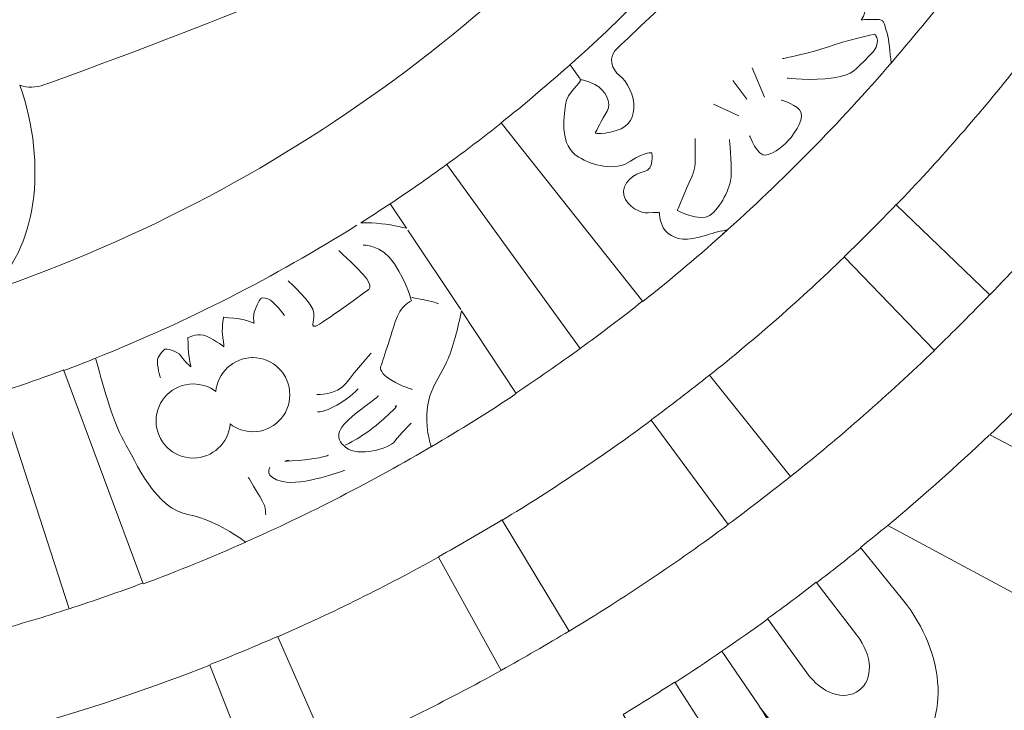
# Model space of a CAD drawing. Header units: millimetres. Extents: x -235 to 244, y -214 to 172.
# Tile 92 of 108: x 83 to 102, y 73 to 86. Entities that reach past the tile are written whole.
import ezdxf

# ---------------------------------------------------------------- set-up
doc = ezdxf.new("R2010")
doc.units = ezdxf.units.MM
doc.header["$MEASUREMENT"] = 0
doc.layers.add('Layer 1', color=7, linetype='Continuous')

msp = doc.modelspace()

# ---------------------------------------------------------------- linework, layer by layer
at = {"layer": 'Layer 1', "lineweight": 15}
for points, knots in [([(73.5153, 171.5214), (38.3394, 171.4537), (9.8583, 142.9189), (9.8583, 107.7417), (9.8583, 107.7417), (9.8583, 72.5175), (38.4139, 43.9619), (73.638, 43.9619), (73.638, 43.9619), (108.8618, 43.9619), (137.4178, 72.5175), (137.4178, 107.7417), (137.4178, 107.7417), (137.4178, 142.9655), (108.8632, 171.5214), (73.638, 171.5214), (73.638, 171.5214), (73.638, 171.5214), (73.5153, 171.5214), (73.5153, 171.5214)], [0, 0, 0, 0, 0.1666667, 0.1666667, 0.1666667, 0.1666667, 0.3333333, 0.3333333, 0.3333333, 0.3333333, 0.5, 0.5, 0.5, 0.5, 0.6666667, 0.6666667, 0.6666667, 0.6666667, 1, 1, 1, 1]), ([(96.9228, 91.3266), (93.4984, 86.4963), (88.605, 82.784), (82.8914, 80.8328), (82.8914, 80.8328), (83.7529, 81.6181), (83.991, 83.1918), (83.4509, 84.7243), (83.4509, 84.7243), (83.5998, 84.676), (83.761, 84.6774), (83.9084, 84.731), (83.9084, 84.731), (83.9084, 84.731), (88.3718, 86.327), (90.9337, 87.5645), (90.9337, 87.5645), (93.359, 88.7343), (96.4747, 90.9985), (96.9228, 91.3266)], [0, 0, 0, 0, 0.1666667, 0.1666667, 0.1666667, 0.1666667, 0.3333333, 0.3333333, 0.3333333, 0.3333333, 0.5, 0.5, 0.5, 0.5, 0.6666667, 0.6666667, 0.6666667, 0.6666667, 1, 1, 1, 1]), ([(97.4572, 88.9136), (97.4572, 88.9136), (100.8337, 86.2317), (100.8337, 86.2317), (100.8337, 86.2317), (100.5401, 85.8624), (100.2368, 85.5015), (99.9281, 85.1445), (99.9281, 85.1445), (99.9129, 85.3456), (99.891, 85.5826), (99.8536, 85.7068), (99.8536, 85.7068), (99.7916, 85.9178), (99.8028, 85.9657), (99.6677, 85.97), (99.6677, 85.97), (99.5326, 85.9728), (99.3658, 85.9629), (99.3658, 85.9629), (99.3658, 85.9629), (99.3658, 85.9629), (99.443, 86.0596), (99.4501, 86.2152), (99.4501, 86.2152), (99.4568, 86.3697), (99.3672, 86.5887), (99.1883, 86.6494), (99.1883, 86.6494), (99.0091, 86.7087), (98.9318, 86.7059), (98.6919, 86.4949), (98.6919, 86.4949), (98.4619, 86.2924), (98.3695, 86.2882), (98.2661, 86.2275), (98.2661, 86.2275), (98.3515, 86.3365), (98.4358, 86.4028), (98.4813, 86.6314), (98.4813, 86.6314), (98.5268, 86.8643), (98.4743, 87.3204), (98.3254, 87.4735), (98.3254, 87.4735), (98.1751, 87.6263), (97.7962, 87.9297), (97.5221, 87.8827), (97.5221, 87.8827), (97.2491, 87.8358), (97.1447, 87.7215), (97.0674, 87.6376), (97.0674, 87.6376), (96.9916, 87.5532), (96.9418, 87.4474), (96.9418, 87.4474), (96.9418, 87.4474), (96.9418, 87.4474), (96.7517, 87.5395), (96.6444, 87.6566), (96.6444, 87.6566), (96.6166, 87.6869), (96.5587, 87.7395), (96.5121, 87.785), (96.5121, 87.785), (96.8346, 88.153), (97.1514, 88.529), (97.4572, 88.9136)], [0, 0, 0, 0, 0.0555556, 0.0555556, 0.0555556, 0.0555556, 0.1111111, 0.1111111, 0.1111111, 0.1111111, 0.1666667, 0.1666667, 0.1666667, 0.1666667, 0.2222222, 0.2222222, 0.2222222, 0.2222222, 0.2777778, 0.2777778, 0.2777778, 0.2777778, 0.3333333, 0.3333333, 0.3333333, 0.3333333, 0.3888889, 0.3888889, 0.3888889, 0.3888889, 0.4444444, 0.4444444, 0.4444444, 0.4444444, 0.5, 0.5, 0.5, 0.5, 0.5555556, 0.5555556, 0.5555556, 0.5555556, 0.6111111, 0.6111111, 0.6111111, 0.6111111, 0.6666667, 0.6666667, 0.6666667, 0.6666667, 0.7222222, 0.7222222, 0.7222222, 0.7222222, 0.7777778, 0.7777778, 0.7777778, 0.7777778, 0.8333333, 0.8333333, 0.8333333, 0.8333333, 0.8888889, 0.8888889, 0.8888889, 0.8888889, 1, 1, 1, 1]), ([(93.8578, 85.1113), (93.8578, 85.1113), (93.8578, 85.1074), (93.8578, 85.1074), (93.8578, 85.1074), (93.9488, 84.9889), (94.0342, 84.8746), (94.0494, 84.84), (94.0494, 84.84), (94.0868, 84.7532), (93.7905, 84.603), (93.7696, 84.3521), (93.7696, 84.3521), (93.7478, 84.1013), (93.6483, 83.5887), (94.0219, 83.364), (94.0219, 83.364), (94.2783, 83.2098), (94.7041, 83.0885), (95.0015, 83.2871), (95.0015, 83.2871), (95.2993, 83.4839), (95.4055, 83.4455), (95.4055, 83.4455), (95.4055, 83.4455), (95.4055, 83.4455), (95.4467, 83.1269), (95.2661, 83.0927), (95.2661, 83.0927), (95.0844, 83.0596), (94.8142, 82.8708), (94.8777, 82.6447), (94.8777, 82.6447), (94.9409, 82.4175), (95.1931, 82.3018), (95.3367, 82.3085), (95.3367, 82.3085), (95.4799, 82.317), (95.5459, 82.3208), (95.5459, 82.3208), (95.5459, 82.3208), (95.5459, 82.3208), (95.5543, 82.0273), (95.7156, 81.9201), (95.7156, 81.9201), (95.8782, 81.8111), (96.0408, 81.7546), (96.4377, 81.8897), (96.4377, 81.8897), (96.5809, 81.9377), (96.7174, 81.9681), (96.8427, 81.9931), (96.8427, 81.9931), (96.3206, 81.5232), (95.7858, 81.0681), (95.2347, 80.6314), (95.2347, 80.6314), (95.2347, 80.6314), (92.5543, 84.0131), (92.5543, 84.0131), (92.5543, 84.0131), (92.9995, 84.3673), (93.4334, 84.7338), (93.8578, 85.1113)], [0, 0, 0, 0, 0.0588235, 0.0588235, 0.0588235, 0.0588235, 0.1176471, 0.1176471, 0.1176471, 0.1176471, 0.1764706, 0.1764706, 0.1764706, 0.1764706, 0.2352941, 0.2352941, 0.2352941, 0.2352941, 0.2941176, 0.2941176, 0.2941176, 0.2941176, 0.3529412, 0.3529412, 0.3529412, 0.3529412, 0.4117647, 0.4117647, 0.4117647, 0.4117647, 0.4705882, 0.4705882, 0.4705882, 0.4705882, 0.5294118, 0.5294118, 0.5294118, 0.5294118, 0.5882353, 0.5882353, 0.5882353, 0.5882353, 0.6470588, 0.6470588, 0.6470588, 0.6470588, 0.7058824, 0.7058824, 0.7058824, 0.7058824, 0.7647059, 0.7647059, 0.7647059, 0.7647059, 0.8235294, 0.8235294, 0.8235294, 0.8235294, 0.8823529, 0.8823529, 0.8823529, 0.8823529, 1, 1, 1, 1]), ([(102.2638, 85.0122), (102.2638, 85.0122), (104.1822, 83.4839), (104.1822, 83.4839), (104.1822, 83.4839), (103.4298, 82.5399), (102.6332, 81.6305), (101.7982, 80.7609), (101.7982, 80.7609), (101.7982, 80.7609), (100.0286, 82.4616), (100.0286, 82.4616), (100.0286, 82.4616), (100.8128, 83.2758), (101.5583, 84.1274), (102.2638, 85.0122)], [0, 0, 0, 0, 0.2, 0.2, 0.2, 0.2, 0.4, 0.4, 0.4, 0.4, 0.6, 0.6, 0.6, 0.6, 1, 1, 1, 1]), ([(90.4581, 82.4835), (90.4581, 82.4835), (90.7668, 82.0192), (90.7668, 82.0192), (90.7668, 82.0192), (90.5837, 82.0633), (90.3523, 82.1074), (90.1096, 82.1198), (90.1096, 82.1198), (90.0422, 82.124), (89.9745, 82.124), (89.9057, 82.1226), (89.9057, 82.1226), (89.9028, 82.1226), (89.9014, 82.1226), (89.8986, 82.1226), (89.8986, 82.1226), (90.0863, 82.2411), (90.2736, 82.3596), (90.4581, 82.4835)], [0, 0, 0, 0, 0.1666667, 0.1666667, 0.1666667, 0.1666667, 0.3333333, 0.3333333, 0.3333333, 0.3333333, 0.5, 0.5, 0.5, 0.5, 0.6666667, 0.6666667, 0.6666667, 0.6666667, 1, 1, 1, 1]), ([(99.0447, 81.4763), (99.0447, 81.4763), (100.7479, 79.7096), (100.7479, 79.7096), (100.7479, 79.7096), (99.8797, 78.8717), (98.9717, 78.0752), (98.0291, 77.3213), (98.0291, 77.3213), (98.0291, 77.3213), (96.497, 79.2369), (96.497, 79.2369), (96.497, 79.2369), (97.3803, 79.9438), (98.2319, 80.6907), (99.0447, 81.4749), (99.0447, 81.4749), (99.0447, 81.4749), (99.0447, 81.4763), (99.0447, 81.4763)], [0, 0, 0, 0, 0.1666667, 0.1666667, 0.1666667, 0.1666667, 0.3333333, 0.3333333, 0.3333333, 0.3333333, 0.5, 0.5, 0.5, 0.5, 0.6666667, 0.6666667, 0.6666667, 0.6666667, 1, 1, 1, 1]), ([(91.8033, 80.455), (91.8033, 80.455), (92.8408, 78.8911), (92.8408, 78.8911), (92.8408, 78.8911), (92.3158, 78.5408), (91.78, 78.2075), (91.2342, 77.8864), (91.2342, 77.8864), (91.2106, 77.9524), (91.1887, 78.0353), (91.1707, 78.1454), (91.1707, 78.1454), (91.0592, 78.8234), (91.3401, 79.0989), (91.5235, 79.4863), (91.5235, 79.4863), (91.6463, 79.7442), (91.7412, 80.1534), (91.8033, 80.455)], [0, 0, 0, 0, 0.1666667, 0.1666667, 0.1666667, 0.1666667, 0.3333333, 0.3333333, 0.3333333, 0.3333333, 0.5, 0.5, 0.5, 0.5, 0.6666667, 0.6666667, 0.6666667, 0.6666667, 1, 1, 1, 1]), ([(84.8856, 79.5607), (84.9915, 79.1582), (85.212, 78.3468), (85.4092, 78.0106), (85.4092, 78.0106), (85.6614, 77.5806), (86.0032, 76.7096), (86.6562, 76.5967), (86.6562, 76.5967), (87.0242, 76.5332), (87.4292, 76.2894), (87.7255, 76.0827), (87.7255, 76.0827), (87.0891, 75.8001), (86.4428, 75.5355), (85.7866, 75.2914), (85.7866, 75.2914), (85.7866, 75.2914), (84.2834, 79.3265), (84.2834, 79.3265), (84.2834, 79.3265), (84.4845, 79.4023), (84.6842, 79.482), (84.8856, 79.5607)], [0, 0, 0, 0, 0.1428571, 0.1428571, 0.1428571, 0.1428571, 0.2857143, 0.2857143, 0.2857143, 0.2857143, 0.4285714, 0.4285714, 0.4285714, 0.4285714, 0.5714286, 0.5714286, 0.5714286, 0.5714286, 0.7142857, 0.7142857, 0.7142857, 0.7142857, 1, 1, 1, 1]), ([(87.8469, 79.5716), (87.8497, 79.5716), (87.8539, 79.5716), (87.8578, 79.5716), (87.8578, 79.5716), (88.2437, 79.5716), (88.5581, 79.2577), (88.5581, 78.8703), (88.5581, 78.8703), (88.5581, 78.483), (88.2451, 78.169), (87.8578, 78.169), (87.8578, 78.169), (87.7022, 78.169), (87.5519, 78.2212), (87.4292, 78.3165), (87.4292, 78.3165), (87.3992, 77.9524), (87.0958, 77.6726), (86.7307, 77.6726), (86.7307, 77.6726), (86.3433, 77.6726), (86.0293, 77.9856), (86.0293, 78.3743), (86.0293, 78.3743), (86.0293, 78.7599), (86.3433, 79.0742), (86.7307, 79.0742), (86.7307, 79.0742), (86.8862, 79.0742), (87.0365, 79.0234), (87.1593, 78.9282), (87.1593, 78.9282), (87.1882, 79.288), (87.4874, 79.5664), (87.8469, 79.5716)], [0, 0, 0, 0, 0.1, 0.1, 0.1, 0.1, 0.2, 0.2, 0.2, 0.2, 0.3, 0.3, 0.3, 0.3, 0.4, 0.4, 0.4, 0.4, 0.5, 0.5, 0.5, 0.5, 0.6, 0.6, 0.6, 0.6, 0.7, 0.7, 0.7, 0.7, 0.8, 0.8, 0.8, 0.8, 1, 1, 1, 1]), ([(103.3539, 79.6711), (103.3539, 79.6711), (105.0557, 76.4104), (105.0557, 76.4104), (105.0557, 76.4104), (105.0557, 76.4104), (101.7953, 78.1126), (101.7953, 78.1126), (101.7953, 78.1126), (102.3287, 78.6167), (102.8484, 79.1377), (103.3539, 79.6711)], [0, 0, 0, 0, 0.25, 0.25, 0.25, 0.25, 0.5, 0.5, 0.5, 0.5, 1, 1, 1, 1]), ([(95.3931, 78.3867), (95.3931, 78.3867), (96.8497, 76.4132), (96.8497, 76.4132), (96.8497, 76.4132), (95.881, 75.6981), (94.8791, 75.0257), (93.8441, 74.3985), (93.8441, 74.3985), (93.8441, 74.3985), (92.5762, 76.4972), (92.5762, 76.4972), (92.5762, 76.4972), (93.5463, 77.0842), (94.4847, 77.7157), (95.3931, 78.3867)], [0, 0, 0, 0, 0.2, 0.2, 0.2, 0.2, 0.4, 0.4, 0.4, 0.4, 0.6, 0.6, 0.6, 0.6, 1, 1, 1, 1]), ([(99.866, 76.3981), (99.866, 76.3981), (108.4815, 71.7693), (108.4815, 71.7693), (108.4815, 71.7693), (104.5943, 68.0044), (100.1239, 64.8943), (95.2414, 62.56), (95.2414, 62.56), (95.6852, 62.9251), (95.9678, 63.4776), (95.9692, 64.0978), (95.9692, 64.0978), (95.9692, 65.1988), (95.076, 66.0902), (93.9764, 66.0902), (93.9764, 66.0902), (93.8825, 66.0902), (93.7905, 66.0835), (93.698, 66.0712), (93.698, 66.0712), (94.6904, 66.5492), (95.6658, 67.0593), (96.6208, 67.6061), (96.6208, 67.6061), (95.9389, 68.7996), (95.2552, 69.9944), (94.5719, 71.1879), (94.5719, 71.1879), (95.2358, 70.0276), (96.4843, 69.4695), (97.3154, 69.9902), (97.3154, 69.9902), (98.1462, 70.5098), (98.1903, 71.8769), (97.4368, 72.9807), (97.4368, 72.9807), (98.1903, 71.8769), (99.4804, 71.4221), (100.2671, 72.0077), (100.2671, 72.0077), (100.6597, 72.2998), (100.8404, 72.7877), (100.8171, 73.3335), (100.8171, 73.3335), (100.7934, 73.8778), (100.5663, 74.4786), (100.1457, 74.9993), (100.1457, 74.9993), (100.1457, 74.9993), (99.3506, 75.9807), (99.3506, 75.9807), (99.3506, 75.9807), (99.5231, 76.1197), (99.6967, 76.2562), (99.866, 76.3981)], [0, 0, 0, 0, 0.0666667, 0.0666667, 0.0666667, 0.0666667, 0.1333333, 0.1333333, 0.1333333, 0.1333333, 0.2, 0.2, 0.2, 0.2, 0.2666667, 0.2666667, 0.2666667, 0.2666667, 0.3333333, 0.3333333, 0.3333333, 0.3333333, 0.4, 0.4, 0.4, 0.4, 0.4666667, 0.4666667, 0.4666667, 0.4666667, 0.5333333, 0.5333333, 0.5333333, 0.5333333, 0.6, 0.6, 0.6, 0.6, 0.6666667, 0.6666667, 0.6666667, 0.6666667, 0.7333333, 0.7333333, 0.7333333, 0.7333333, 0.8, 0.8, 0.8, 0.8, 0.8666667, 0.8666667, 0.8666667, 0.8666667, 1, 1, 1, 1]), ([(91.3704, 75.7987), (91.3704, 75.7987), (92.5571, 73.6545), (92.5571, 73.6545), (92.5571, 73.6545), (91.5041, 73.0717), (90.4225, 72.5355), (89.313, 72.049), (89.313, 72.049), (89.313, 72.049), (88.3305, 74.2923), (88.3305, 74.2923), (88.3305, 74.2923), (89.3709, 74.7474), (90.3851, 75.2501), (91.3704, 75.7987)], [0, 0, 0, 0, 0.2, 0.2, 0.2, 0.2, 0.4, 0.4, 0.4, 0.4, 0.6, 0.6, 0.6, 0.6, 1, 1, 1, 1]), ([(98.5156, 75.3217), (98.5156, 75.3217), (99.2846, 74.3202), (99.2846, 74.3202), (99.2846, 74.3202), (99.5824, 73.9328), (99.5989, 73.4823), (99.3217, 73.2756), (99.3217, 73.2756), (99.0447, 73.0703), (98.6189, 73.2164), (98.3339, 73.6118), (98.3339, 73.6118), (98.3339, 73.6118), (97.5937, 74.6342), (97.5937, 74.6342), (97.5937, 74.6342), (97.9053, 74.8589), (98.2125, 75.0889), (98.5156, 75.3231), (98.5156, 75.3231), (98.5156, 75.3231), (98.5156, 75.3217), (98.5156, 75.3217)], [0, 0, 0, 0, 0.1428571, 0.1428571, 0.1428571, 0.1428571, 0.2857143, 0.2857143, 0.2857143, 0.2857143, 0.4285714, 0.4285714, 0.4285714, 0.4285714, 0.5714286, 0.5714286, 0.5714286, 0.5714286, 0.7142857, 0.7142857, 0.7142857, 0.7142857, 1, 1, 1, 1]), ([(87.045, 73.7565), (87.045, 73.7565), (87.9407, 71.4786), (87.9407, 71.4786), (87.9407, 71.4786), (86.8217, 71.039), (85.6794, 70.6488), (84.5135, 70.3126), (84.5135, 70.3126), (84.5135, 70.3126), (83.8326, 72.6621), (83.8326, 72.6621), (83.8326, 72.6621), (84.9255, 72.9779), (85.9976, 73.343), (87.045, 73.7565)], [0, 0, 0, 0, 0.2, 0.2, 0.2, 0.2, 0.4, 0.4, 0.4, 0.4, 0.6, 0.6, 0.6, 0.6, 1, 1, 1, 1]), ([(95.838, 73.434), (95.838, 73.434), (96.5231, 72.3743), (96.5231, 72.3743), (96.5231, 72.3743), (96.7877, 71.9636), (96.7682, 71.5131), (96.4761, 71.3297), (96.4761, 71.3297), (96.184, 71.1463), (95.7706, 71.3255), (95.5169, 71.7446), (95.5169, 71.7446), (95.5169, 71.7446), (94.8625, 72.8219), (94.8625, 72.8219), (94.8625, 72.8219), (95.1903, 73.022), (95.5169, 73.2245), (95.838, 73.434)], [0, 0, 0, 0, 0.1666667, 0.1666667, 0.1666667, 0.1666667, 0.3333333, 0.3333333, 0.3333333, 0.3333333, 0.5, 0.5, 0.5, 0.5, 0.6666667, 0.6666667, 0.6666667, 0.6666667, 1, 1, 1, 1])]:
    msp.add_open_spline(points, degree=3, knots=knots, dxfattribs=at)
at = {"layer": 'Layer 1', "color": 1, "lineweight": 15}
for points in [[(93.8564, 85.1088), (94.7948, 85.9453), (95.6824, 86.8382), (96.5121, 87.7836)], [(99.9489, 85.1653), (98.9526, 84.0089), (97.8816, 82.9202), (96.7436, 81.9049)], [(97.3002, 85.0563), (97.3002, 85.0563), (97.5359, 84.4982), (97.5359, 84.4982)], [(96.9393, 84.8139), (96.9393, 84.8139), (97.2039, 84.4597), (97.2039, 84.4597)], [(96.5739, 84.3673), (96.5739, 84.3673), (97.048, 84.1426), (97.048, 84.1426)], [(94.0522, 79.7466), (94.0522, 79.7466), (91.5249, 83.225), (91.5249, 83.225)], [(99.0433, 81.4816), (99.377, 81.804), (99.7062, 82.1321), (100.0272, 82.4669)], [(84.8923, 79.5649), (86.6206, 80.2539), (88.2698, 81.0974), (89.8256, 82.0771)], [(90.7918, 81.9832), (90.7918, 81.9832), (91.7895, 80.48), (91.7895, 80.48)], [(101.7982, 80.7665), (101.4549, 80.4081), (101.1049, 80.0581), (100.7479, 79.7138)], [(95.3931, 78.3934), (95.7664, 78.6692), (96.1343, 78.9529), (96.497, 79.2425)], [(84.3854, 74.8204), (84.3854, 74.8204), (83.0568, 78.9102), (83.0568, 78.9102)], [(99.866, 76.3966), (100.525, 76.9466), (101.1642, 77.5171), (101.7872, 78.1069)], [(91.2699, 77.9097), (90.1205, 77.2317), (88.9285, 76.6171), (87.6994, 76.0728)], [(98.0291, 77.3255), (97.6421, 77.0154), (97.2491, 76.7138), (96.8512, 76.4189)], [(91.3704, 75.8043), (91.7771, 76.0301), (92.1793, 76.2629), (92.5762, 76.5042)], [(99.359, 75.9737), (99.0835, 75.7504), (98.8052, 75.5313), (98.524, 75.3164)], [(97.6008, 74.6289), (97.0261, 74.214), (96.4402, 73.8129), (95.845, 73.427)], [(93.8455, 74.4042), (93.4211, 74.1477), (92.9925, 73.8983), (92.5586, 73.6587)], [(87.0464, 73.7646), (87.4789, 73.9343), (87.9075, 74.1135), (88.3305, 74.2994)], [(97.4368, 72.9835), (97.4368, 72.9835), (96.7298, 74.0168), (96.7298, 74.0168)]]:
    msp.add_open_spline(points, degree=3, dxfattribs=at)
for points, knots in [([(94.0522, 84.8277), (94.0522, 84.8277), (94.1252, 84.8344), (94.3277, 84.7367), (94.3277, 84.7367), (94.5292, 84.6389), (94.6516, 84.3839), (94.5581, 84.2336), (94.5581, 84.2336), (94.4643, 84.0833), (94.3415, 83.8339), (94.3415, 83.8339), (94.3415, 83.8339), (94.3415, 83.8339), (94.3073, 83.7746), (94.6241, 83.8381), (94.6241, 83.8381), (94.9409, 83.9002), (95.0418, 84.0544), (95.065, 84.2872), (95.065, 84.2872), (95.0873, 84.5204), (94.9299, 84.8016), (94.7948, 84.9102), (94.7948, 84.9102), (94.66, 85.0178), (94.5415, 85.2383), (94.7796, 85.4532), (94.7796, 85.4532), (95.0167, 85.6683), (95.7184, 86.3545), (95.9209, 86.4949), (95.9209, 86.4949), (96.122, 86.6357), (96.2158, 86.787), (96.4169, 86.7969), (96.4169, 86.7969), (96.6166, 86.8064), (96.9806, 86.5542), (97.1679, 86.5626), (97.1679, 86.5626), (97.3553, 86.5693), (97.5511, 86.5873), (97.6474, 86.7002), (97.6474, 86.7002), (97.7426, 86.8135), (97.828, 87.005), (97.8185, 87.1207), (97.8185, 87.1207), (97.8072, 87.235), (97.7839, 87.2999), (97.7839, 87.2999), (97.7839, 87.2999), (97.7839, 87.2999), (97.7701, 87.2266), (97.6322, 87.1359), (97.6322, 87.1359), (97.496, 87.0435), (97.4435, 86.951), (97.2533, 87.0227), (97.2533, 87.0227), (97.0632, 87.0957), (96.9873, 87.1468), (96.9693, 87.1938), (96.9693, 87.1938), (96.9517, 87.2407), (96.9281, 87.4432), (96.9281, 87.4432)], [0, 0, 0, 0, 0.0555556, 0.0555556, 0.0555556, 0.0555556, 0.1111111, 0.1111111, 0.1111111, 0.1111111, 0.1666667, 0.1666667, 0.1666667, 0.1666667, 0.2222222, 0.2222222, 0.2222222, 0.2222222, 0.2777778, 0.2777778, 0.2777778, 0.2777778, 0.3333333, 0.3333333, 0.3333333, 0.3333333, 0.3888889, 0.3888889, 0.3888889, 0.3888889, 0.4444444, 0.4444444, 0.4444444, 0.4444444, 0.5, 0.5, 0.5, 0.5, 0.5555556, 0.5555556, 0.5555556, 0.5555556, 0.6111111, 0.6111111, 0.6111111, 0.6111111, 0.6666667, 0.6666667, 0.6666667, 0.6666667, 0.7222222, 0.7222222, 0.7222222, 0.7222222, 0.7777778, 0.7777778, 0.7777778, 0.7777778, 0.8333333, 0.8333333, 0.8333333, 0.8333333, 0.8888889, 0.8888889, 0.8888889, 0.8888889, 1, 1, 1, 1]), ([(97.8763, 85.2274), (97.8763, 85.2274), (98.4358, 85.3374), (98.7445, 85.4532), (98.7445, 85.4532), (99.0532, 85.5689), (99.6208, 85.6916), (99.6208, 85.6916), (99.6208, 85.6916), (99.6208, 85.6916), (99.7877, 85.5276), (99.5107, 85.2715), (99.5107, 85.2715), (99.2324, 85.0136), (99.25, 84.9296), (98.8394, 84.8647), (98.8394, 84.8647), (98.4288, 84.8016), (97.9645, 84.8605), (97.9645, 84.8605)], [0, 0, 0, 0, 0.1666667, 0.1666667, 0.1666667, 0.1666667, 0.3333333, 0.3333333, 0.3333333, 0.3333333, 0.5, 0.5, 0.5, 0.5, 0.6666667, 0.6666667, 0.6666667, 0.6666667, 1, 1, 1, 1]), ([(97.2547, 83.7679), (97.2547, 83.7679), (97.4036, 83.3739), (97.5634, 83.4014), (97.5634, 83.4014), (97.7246, 83.4303), (97.9271, 83.5968), (98.0375, 83.739), (98.0375, 83.739), (98.2097, 83.9567), (98.3145, 84.1937), (98.1504, 84.3038), (98.1504, 84.3038), (97.9864, 84.4142), (97.8527, 84.4446), (97.8527, 84.4446)], [0, 0, 0, 0, 0.2, 0.2, 0.2, 0.2, 0.4, 0.4, 0.4, 0.4, 0.6, 0.6, 0.6, 0.6, 1, 1, 1, 1]), ([(90.4571, 82.4835), (90.8151, 82.7219), (91.1721, 82.9685), (91.5235, 83.225), (91.5235, 83.225), (91.8763, 83.4811), (92.222, 83.7432), (92.561, 84.0117)], [0, 0, 0, 0, 0.3333333, 0.3333333, 0.3333333, 0.3333333, 1, 1, 1, 1]), ([(96.2211, 83.7196), (96.2253, 83.2141), (96.2585, 83.2028), (96.1138, 82.8832), (96.1138, 82.8832), (95.9692, 82.565), (95.8863, 82.3554), (95.8863, 82.3554), (95.8863, 82.3554), (95.8863, 82.3554), (96.3068, 82.1279), (96.5023, 82.2616), (96.5023, 82.2616), (96.6966, 82.3953), (96.902, 82.7893), (96.9062, 83.0236), (96.9062, 83.0236), (96.9115, 83.2592), (96.8716, 83.6988), (96.8716, 83.6988)], [0, 0, 0, 0, 0.1666667, 0.1666667, 0.1666667, 0.1666667, 0.3333333, 0.3333333, 0.3333333, 0.3333333, 0.5, 0.5, 0.5, 0.5, 0.6666667, 0.6666667, 0.6666667, 0.6666667, 1, 1, 1, 1]), ([(88.5235, 81.024), (88.5235, 81.024), (89.0128, 80.5943), (89.0128, 80.4042), (89.0128, 80.4042), (89.0128, 80.2141), (88.9549, 80.1463), (89.047, 80.17), (89.047, 80.17), (89.1394, 80.1932), (90.045, 80.8575), (90.045, 80.8575), (90.045, 80.8575), (90.045, 80.8575), (90.1784, 80.9334), (89.8326, 81.2653), (89.8326, 81.2653), (89.4855, 81.5973), (89.4827, 81.5973), (89.4827, 81.5973)], [0, 0, 0, 0, 0.1666667, 0.1666667, 0.1666667, 0.1666667, 0.3333333, 0.3333333, 0.3333333, 0.3333333, 0.5, 0.5, 0.5, 0.5, 0.6666667, 0.6666667, 0.6666667, 0.6666667, 1, 1, 1, 1]), ([(89.9431, 81.6996), (89.9431, 81.6996), (90.2916, 81.7215), (90.5354, 81.3479), (90.5354, 81.3479), (90.7781, 80.9732), (90.8564, 80.6466), (90.8564, 80.6466), (90.8564, 80.6466), (90.8564, 80.6466), (90.6472, 80.5584), (90.5505, 80.2483), (90.5505, 80.2483), (90.4556, 79.9368), (90.2736, 79.3829), (90.2736, 79.3829), (90.2736, 79.3829), (90.2736, 79.3829), (90.2655, 79.2658), (90.4789, 79.143), (90.4789, 79.143), (90.6938, 79.0206), (90.8716, 78.9709), (90.8716, 78.9709)], [0, 0, 0, 0, 0.1428571, 0.1428571, 0.1428571, 0.1428571, 0.2857143, 0.2857143, 0.2857143, 0.2857143, 0.4285714, 0.4285714, 0.4285714, 0.4285714, 0.5714286, 0.5714286, 0.5714286, 0.5714286, 0.7142857, 0.7142857, 0.7142857, 0.7142857, 1, 1, 1, 1]), ([(86.1105, 79.1899), (86.1105, 79.1899), (86.036, 79.4228), (86.0583, 79.5332), (86.0583, 79.5332), (86.0816, 79.6418), (86.1987, 79.7343), (86.1987, 79.7343), (86.1987, 79.7343), (86.1987, 79.7343), (86.4276, 79.7163), (86.4992, 79.6034), (86.4992, 79.6034), (86.5694, 79.4905), (86.6852, 79.3967), (86.6852, 79.3967), (86.6852, 79.3967), (86.6852, 79.3967), (86.6329, 79.6722), (86.6329, 79.7907), (86.6329, 79.7907), (86.6329, 79.9093), (86.6287, 79.9495), (86.6287, 79.9495), (86.6287, 79.9495), (86.6287, 79.9495), (86.7776, 80.0278), (86.925, 79.9936), (86.925, 79.9936), (87.0725, 79.9604), (87.312, 79.777), (87.312, 79.777), (87.312, 79.777), (87.312, 79.777), (87.3205, 79.8239), (87.2902, 79.9533), (87.2902, 79.9533), (87.2598, 80.0828), (87.3053, 80.3365), (87.3053, 80.3365), (87.3053, 80.3365), (87.3053, 80.3365), (87.33, 80.3227), (87.5011, 80.3174), (87.5011, 80.3174), (87.6719, 80.3118), (87.8828, 80.2208), (87.8828, 80.2208), (87.8828, 80.2208), (87.8828, 80.2208), (87.8634, 80.2828), (87.8772, 80.3876), (87.8772, 80.3876), (87.8924, 80.4924), (87.9957, 80.6741), (87.9957, 80.6741), (87.9957, 80.6741), (87.9957, 80.6741), (88.0176, 80.7333), (88.1418, 80.6854), (88.1418, 80.6854), (88.266, 80.6384), (88.4547, 80.371), (88.4547, 80.371)], [0, 0, 0, 0, 0.0588235, 0.0588235, 0.0588235, 0.0588235, 0.1176471, 0.1176471, 0.1176471, 0.1176471, 0.1764706, 0.1764706, 0.1764706, 0.1764706, 0.2352941, 0.2352941, 0.2352941, 0.2352941, 0.2941176, 0.2941176, 0.2941176, 0.2941176, 0.3529412, 0.3529412, 0.3529412, 0.3529412, 0.4117647, 0.4117647, 0.4117647, 0.4117647, 0.4705882, 0.4705882, 0.4705882, 0.4705882, 0.5294118, 0.5294118, 0.5294118, 0.5294118, 0.5882353, 0.5882353, 0.5882353, 0.5882353, 0.6470588, 0.6470588, 0.6470588, 0.6470588, 0.7058824, 0.7058824, 0.7058824, 0.7058824, 0.7647059, 0.7647059, 0.7647059, 0.7647059, 0.8235294, 0.8235294, 0.8235294, 0.8235294, 0.8823529, 0.8823529, 0.8823529, 0.8823529, 1, 1, 1, 1]), ([(90.8677, 80.7101), (90.8677, 80.7101), (90.8702, 80.7072), (91.1019, 80.6631), (91.1019, 80.6631), (91.3319, 80.6162), (91.3651, 80.5901), (91.3651, 80.5901)], [0, 0, 0, 0, 0.3333333, 0.3333333, 0.3333333, 0.3333333, 1, 1, 1, 1]), ([(95.2319, 80.6437), (94.8474, 80.3379), (94.4547, 80.0377), (94.0522, 79.7452), (94.0522, 79.7452), (93.6497, 79.4531), (93.2433, 79.1719), (92.8327, 78.9007)], [0, 0, 0, 0, 0.3333333, 0.3333333, 0.3333333, 0.3333333, 1, 1, 1, 1]), ([(89.0692, 78.8746), (89.0692, 78.8746), (89.4344, 78.8495), (89.6231, 79.0908), (89.6231, 79.0908), (89.8118, 79.3335), (90.0986, 79.6584), (90.0986, 79.6584)], [0, 0, 0, 0, 0.3333333, 0.3333333, 0.3333333, 0.3333333, 1, 1, 1, 1]), ([(81.8112, 78.5355), (82.2271, 78.6512), (82.642, 78.7751), (83.0554, 78.9102), (83.0554, 78.9102), (83.4703, 79.0439), (83.8795, 79.1871), (84.2845, 79.3388)], [0, 0, 0, 0, 0.3333333, 0.3333333, 0.3333333, 0.3333333, 1, 1, 1, 1]), ([(89.083, 78.5451), (89.083, 78.5451), (89.1878, 78.5271), (89.4495, 78.6745), (89.4495, 78.6745), (89.7099, 78.8234), (89.8506, 78.9818), (89.8506, 78.9818)], [0, 0, 0, 0, 0.3333333, 0.3333333, 0.3333333, 0.3333333, 1, 1, 1, 1]), ([(90.2239, 78.8456), (90.2239, 78.8456), (90.2817, 78.8717), (89.8686, 78.5645), (89.8686, 78.5645), (89.4552, 78.2558), (89.3793, 78.0586), (89.6178, 77.8713), (89.6178, 77.8713), (89.8549, 77.6853), (90.4292, 77.848), (90.5438, 77.9898), (90.5438, 77.9898), (90.6581, 78.1316), (90.8539, 78.3341), (90.8539, 78.3341)], [0, 0, 0, 0, 0.2, 0.2, 0.2, 0.2, 0.4, 0.4, 0.4, 0.4, 0.6, 0.6, 0.6, 0.6, 1, 1, 1, 1]), ([(90.5477, 78.6498), (90.5477, 78.6498), (90.7036, 78.7423), (90.3272, 78.4047), (90.3272, 78.4047), (89.9498, 78.067), (89.6136, 77.921), (89.6136, 77.921)], [0, 0, 0, 0, 0.3333333, 0.3333333, 0.3333333, 0.3333333, 1, 1, 1, 1]), ([(88.5457, 77.6285), (88.5457, 77.6285), (88.2645, 77.5873), (88.7316, 77.6285), (88.7316, 77.6285), (89.1973, 77.6688), (89.2883, 77.7266), (89.2883, 77.7266)], [0, 0, 0, 0, 0.3333333, 0.3333333, 0.3333333, 0.3333333, 1, 1, 1, 1]), ([(88.1816, 77.4991), (88.1816, 77.4991), (88.0522, 77.3132), (88.4201, 77.2264), (88.4201, 77.2264), (88.7881, 77.141), (89.5903, 77.4384), (89.5903, 77.4384)], [0, 0, 0, 0, 0.3333333, 0.3333333, 0.3333333, 0.3333333, 1, 1, 1, 1]), ([(87.7724, 77.3061), (87.7724, 77.3061), (88.0882, 76.802), (88.092, 76.7261), (88.092, 76.7261), (88.0977, 76.6503), (88.1019, 76.5953), (88.1019, 76.5953)], [0, 0, 0, 0, 0.3333333, 0.3333333, 0.3333333, 0.3333333, 1, 1, 1, 1]), ([(85.7852, 75.3094), (85.3238, 75.1372), (84.8567, 74.9732), (84.384, 74.8204), (84.384, 74.8204), (83.9113, 74.6659), (83.4385, 74.5255), (82.9644, 74.3932)], [0, 0, 0, 0, 0.3333333, 0.3333333, 0.3333333, 0.3333333, 1, 1, 1, 1])]:
    msp.add_open_spline(points, degree=3, knots=knots, dxfattribs=at)

doc.saveas('drawing.dxf')
